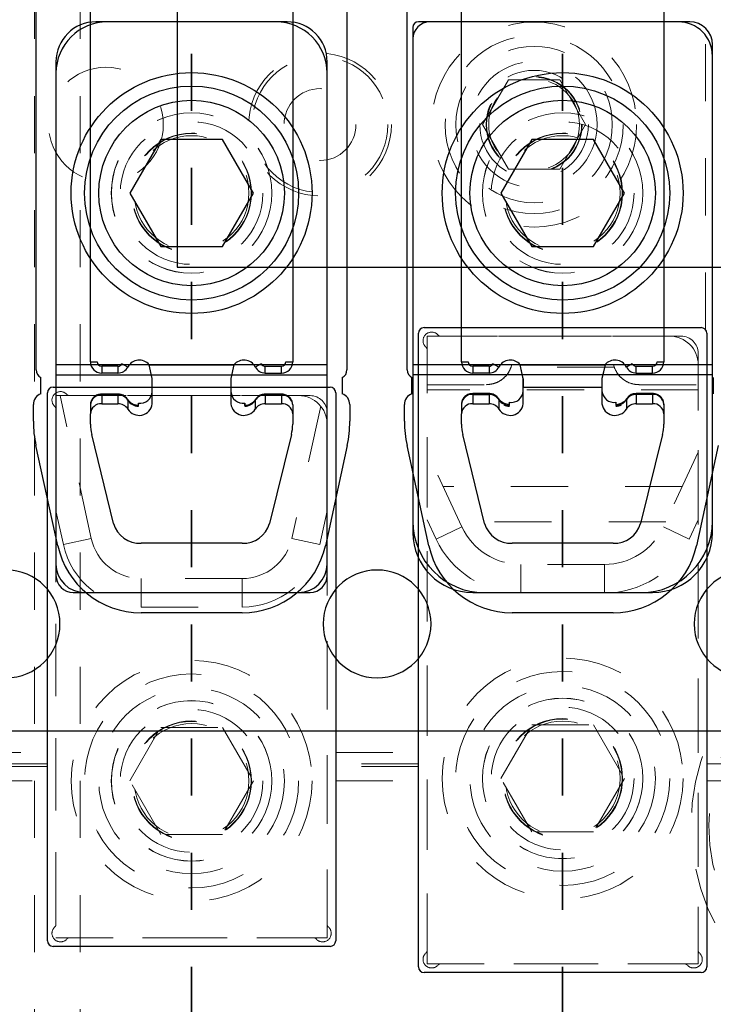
# Model space of a CAD drawing. Header units: inches. Extents: x 1802 to 2468, y -208 to -72.
# Tile 56 of 256: x 1817.58 to 1818.8, y -148.82 to -147.09. Entities that reach past the tile are written whole.
import ezdxf

# ---------------------------------------------------------------- set-up
doc = ezdxf.new("R2010")
doc.units = ezdxf.units.IN
doc.header["$LTSCALE"] = 0.5
doc.header["$MEASUREMENT"] = 0
doc.linetypes.add('HIDDEN', pattern=[0.225, 0.15, -0.075])
doc.linetypes.add('PHANTOM', pattern=[0.25, 0.125, -0.025, 0.025, -0.025, 0.025, -0.025])
for name, color, linetype in [('APP-M-S', 30, 'Continuous'), ('DIE-M-S', 8, 'Continuous'), ('DIE-M-S3', 8, 'Continuous'), ('DSS-M-S', 53, 'Continuous'), ('DST-M-S', 53, 'Continuous'), ('PAD-M-S', 135, 'Continuous'), ('PUN-M-S2', 1, 'Continuous'), ('SID-M-P', 202, 'PHANTOM'), ('ST1-M-S', 193, 'Continuous'), ('ST2-M-S', 193, 'Continuous'), ('SVD-M-S', 8, 'Continuous'), ('SVE-M-S', 8, 'Continuous'), ('SVF-M-S', 8, 'Continuous')]:
    doc.layers.add(name, color=color, linetype=linetype)

msp = doc.modelspace()

# ---------------------------------------------------------------- linework, layer by layer
at = {"color": 7, "linetype": 'Continuous', "lineweight": 25}
for p, q in [((1818.3577, -147.68951), (1818.3577, -146.69148)), ((1818.71203, -146.69148), (1818.71203, -147.68951)), ((1818.3577, -147.68951), (1818.36951, -147.68951)), ((1818.40587, -147.69739), (1818.37739, -147.69739)), ((1818.37739, -147.69739), (1818.37739, -147.7092)), ((1818.40587, -147.69739), (1818.40587, -147.7092)), ((1818.42329, -147.69867), (1818.41284, -147.69318)), ((1818.46068, -147.69465), (1818.60906, -147.69465)), ((1818.46597, -147.71918), (1818.46068, -147.69465)), ((1818.60906, -147.69465), (1818.60377, -147.71918)), ((1818.6569, -147.69318), (1818.64644, -147.69867)), ((1818.66387, -147.69739), (1818.69235, -147.69739)), ((1818.66387, -147.7092), (1818.66387, -147.69739)), ((1818.69235, -147.7092), (1818.69235, -147.69739)), ((1818.70022, -147.68951), (1818.71203, -147.68951)), ((1818.40587, -147.7092), (1818.37739, -147.7092)), ((1818.66387, -147.7092), (1818.69235, -147.7092)), ((1818.46597, -147.71918), (1818.46597, -147.73451)), ((1818.60377, -147.71918), (1818.60377, -147.73451)), ((1818.40587, -147.74521), (1818.37739, -147.74521)), ((1818.37739, -147.74521), (1818.37739, -147.74674)), ((1818.37739, -147.74674), (1818.40587, -147.74674)), ((1818.37739, -147.74674), (1818.37739, -147.7477)), ((1818.40587, -147.74521), (1818.40587, -147.74674)), ((1818.40587, -147.74674), (1818.40587, -147.7477)), ((1818.69235, -147.74521), (1818.66387, -147.74521)), ((1818.66387, -147.74674), (1818.66387, -147.74521)), ((1818.69235, -147.74674), (1818.66387, -147.74674)), ((1818.66387, -147.74674), (1818.66387, -147.7477)), ((1818.69235, -147.74674), (1818.69235, -147.74521)), ((1818.69235, -147.74674), (1818.69235, -147.7477)), ((1818.3577, -147.76387), (1818.3577, -147.765)), ((1818.42295, -147.75458), (1818.42309, -147.75486)), ((1818.42309, -147.75486), (1818.42329, -147.7559)), ((1818.42329, -147.7559), (1818.42329, -147.75695)), ((1818.44167, -147.76057), (1818.44131, -147.76481)), ((1818.44167, -147.76639), (1818.44167, -147.76057)), ((1818.62807, -147.76057), (1818.62807, -147.76639)), ((1818.62843, -147.76483), (1818.62807, -147.76057)), ((1818.64644, -147.7559), (1818.64665, -147.75486)), ((1818.64644, -147.7559), (1818.64644, -147.75695)), ((1818.64665, -147.75486), (1818.64679, -147.75458)), ((1818.71203, -147.76387), (1818.71203, -147.765))]:
    msp.add_line(p, q, dxfattribs=at)
for centre, radius, start, end in [((1818.37739, -147.68951), 0.01969, 180, 270), ((1818.37739, -147.68951), 0.00787, 180, 270), ((1818.40587, -147.68951), 0.00787, 270, 332.28225), ((1818.44333, -147.7092), 0.02264, 39.99017, 152.28225), ((1818.6264, -147.7092), 0.02264, 27.71775, 140.00983), ((1818.66387, -147.68951), 0.00787, 207.71775, 270), ((1818.69235, -147.68951), 0.00787, 270, 0), ((1818.69235, -147.68951), 0.01969, 270, 0), ((1818.40587, -147.68951), 0.01969, 270, 332.28225), ((1818.66387, -147.68951), 0.01969, 207.71775, 270), ((1818.3762, -147.76524), 0.01854, 86.31015, 175.75958), ((1818.40636, -147.76695), 0.02021, 33.11448, 91.40714), ((1818.44447, -147.73919), 0.02157, 262.52416, 355.39119), ((1818.62526, -147.73919), 0.02157, 184.60881, 277.47584), ((1818.66337, -147.76695), 0.02021, 88.59286, 146.88552), ((1818.69354, -147.76524), 0.01854, 4.24042, 93.68985), ((1818.4426, -147.74341), 0.023, 212.91246, 267.66865), ((1818.43783, -147.76589), 0.00387, 352.55121, 15.47051), ((1818.63173, -147.76588), 0.00369, 163.84459, 187.88189), ((1818.62713, -147.74341), 0.023, 272.33135, 327.08754)]:
    msp.add_arc(centre, radius, start, end, dxfattribs=at)
for points, knots in [([(1818.37739, -147.74521), (1818.37502, -147.74545), (1818.37003, -147.74594), (1818.36368, -147.74987), (1818.35933, -147.75551), (1818.35781, -147.76046), (1818.35772, -147.76326), (1818.3577, -147.76387)], [0, 0, 0, 0, 0.23361239, 0.49220332, 0.71754913, 0.938439, 1, 1, 1, 1]), ([(1818.42295, -147.75458), (1818.4214, -147.7526), (1818.41843, -147.7488), (1818.4121, -147.74574), (1818.40782, -147.74538), (1818.40587, -147.74521)], [0, 0, 0, 0, 0.3711439, 0.7122682, 1, 1, 1, 1]), ([(1818.66387, -147.74521), (1818.66151, -147.74545), (1818.65654, -147.74595), (1818.65046, -147.74958), (1818.64786, -147.75312), (1818.64679, -147.75458)], [0, 0, 0, 0, 0.3468058, 0.7306931, 1, 1, 1, 1]), ([(1818.71203, -147.76387), (1818.71179, -147.76167), (1818.71131, -147.75725), (1818.7076, -147.75147), (1818.70215, -147.74723), (1818.69669, -147.7454), (1818.69334, -147.74525), (1818.69235, -147.74521)], [0, 0, 0, 0, 0.2206534, 0.443437, 0.6681695, 0.9020771, 1, 1, 1, 1]), ([(1818.44156, -147.76486), (1818.43918, -147.76452), (1818.43414, -147.76379), (1818.42723, -147.76011), (1818.42442, -147.75648), (1818.42295, -147.75458)], [0, 0, 0, 0, 0.2985086, 0.6329554, 1, 1, 1, 1]), ([(1818.64679, -147.75458), (1818.64566, -147.75612), (1818.64326, -147.75937), (1818.63713, -147.76311), (1818.63164, -147.76458), (1818.62862, -147.76482), (1818.62818, -147.76486)], [0, 0, 0, 0, 0.2938575, 0.6231292, 0.9456345, 1, 1, 1, 1])]:
    msp.add_open_spline(points, degree=3, knots=knots, dxfattribs=at)
at = {"layer": 'APP-M-S', "linetype": 'Continuous', "lineweight": 25}
for p, q in [((1817.6127, -147.70375), (1817.6127, -146.62375)), ((1818.15703, -146.62375), (1818.15703, -147.70375)), ((1818.2627, -147.70375), (1818.2627, -146.62375)), ((1817.7077, -147.68951), (1817.7077, -146.69148)), ((1818.06203, -146.69148), (1818.06203, -147.68951)), ((1818.3577, -147.68951), (1818.3577, -146.69148)), ((1818.71203, -146.69148), (1818.71203, -147.68951)), ((1817.7077, -147.68951), (1817.71951, -147.68951)), ((1817.75587, -147.69739), (1817.72739, -147.69739)), ((1817.72739, -147.69739), (1817.72739, -147.7092)), ((1817.75587, -147.69739), (1817.75587, -147.7092)), ((1817.77329, -147.69867), (1817.76284, -147.69318)), ((1817.81068, -147.69465), (1817.95906, -147.69465)), ((1817.81597, -147.71861), (1817.81068, -147.69465)), ((1817.95906, -147.69465), (1817.95377, -147.71861)), ((1818.0069, -147.69318), (1817.99644, -147.69867)), ((1818.01387, -147.69739), (1818.04235, -147.69739)), ((1818.01387, -147.7092), (1818.01387, -147.69739)), ((1818.04235, -147.7092), (1818.04235, -147.69739)), ((1818.05022, -147.68951), (1818.06203, -147.68951)), ((1818.3577, -147.68951), (1818.36951, -147.68951)), ((1818.40587, -147.69739), (1818.37739, -147.69739)), ((1818.37739, -147.69739), (1818.37739, -147.7092)), ((1818.40587, -147.69739), (1818.40587, -147.7092)), ((1818.42329, -147.69867), (1818.41284, -147.69318)), ((1818.46068, -147.69465), (1818.60906, -147.69465)), ((1818.46597, -147.71861), (1818.46068, -147.69465)), ((1818.60906, -147.69465), (1818.60377, -147.71861)), ((1818.6569, -147.69318), (1818.64644, -147.69867)), ((1818.66387, -147.69739), (1818.69235, -147.69739)), ((1818.66387, -147.7092), (1818.66387, -147.69739)), ((1818.69235, -147.7092), (1818.69235, -147.69739)), ((1818.70022, -147.68951), (1818.71203, -147.68951)), ((1817.75587, -147.7092), (1817.72739, -147.7092)), ((1818.01387, -147.7092), (1818.04235, -147.7092)), ((1818.40587, -147.7092), (1818.37739, -147.7092)), ((1818.66387, -147.7092), (1818.69235, -147.7092)), ((1817.62097, -147.74553), (1817.62097, -147.71716)), ((1817.81597, -147.73374), (1817.81597, -147.71861)), ((1817.95377, -147.71861), (1817.95377, -147.73374)), ((1818.14877, -147.71716), (1818.14877, -147.74553)), ((1818.27097, -147.74553), (1818.27097, -147.71716)), ((1818.46597, -147.73374), (1818.46597, -147.71861)), ((1818.60377, -147.71861), (1818.60377, -147.73374)), ((1818.79877, -147.71716), (1818.79877, -147.74553)), ((1817.75587, -147.7462), (1817.72739, -147.7462)), ((1817.72739, -147.7462), (1817.72739, -147.74754)), ((1817.72739, -147.74754), (1817.72739, -147.76299)), ((1817.72739, -147.74754), (1817.75587, -147.74754)), ((1817.75587, -147.7462), (1817.75587, -147.74754)), ((1817.75587, -147.74754), (1817.75587, -147.76299)), ((1817.81597, -147.73374), (1817.95377, -147.73374)), ((1817.81597, -147.76299), (1817.81597, -147.73374)), ((1817.95377, -147.73374), (1817.95377, -147.76299)), ((1818.04235, -147.7462), (1818.01387, -147.7462)), ((1818.01387, -147.74754), (1818.01387, -147.7462)), ((1818.01387, -147.74754), (1818.01387, -147.76299)), ((1818.04235, -147.74754), (1818.01387, -147.74754)), ((1818.04235, -147.74754), (1818.04235, -147.7462)), ((1818.04235, -147.74754), (1818.04235, -147.76299)), ((1818.37739, -147.7477), (1818.37739, -147.76299)), ((1818.40587, -147.7477), (1818.40587, -147.76299)), ((1818.46597, -147.73374), (1818.60377, -147.73374)), ((1818.46597, -147.76299), (1818.46597, -147.73374)), ((1818.60377, -147.73374), (1818.60377, -147.76299)), ((1818.66387, -147.7477), (1818.66387, -147.76299)), ((1818.69235, -147.7477), (1818.69235, -147.76299)), ((1817.6077, -147.79387), (1817.6077, -147.76436)), ((1817.7077, -147.765), (1817.7077, -147.78045)), ((1817.72739, -147.76299), (1817.75587, -147.76299)), ((1817.773, -147.75573), (1817.77309, -147.75591)), ((1817.77309, -147.75591), (1817.77329, -147.75688)), ((1817.77329, -147.75688), (1817.77329, -147.77233)), ((1817.79167, -147.76211), (1817.79133, -147.76618)), ((1817.79167, -147.76756), (1817.79167, -147.76211)), ((1817.97807, -147.76211), (1817.97807, -147.76756)), ((1817.97841, -147.76621), (1817.97807, -147.76211)), ((1817.99644, -147.75688), (1817.99665, -147.75591)), ((1817.99644, -147.75688), (1817.99644, -147.77233)), ((1817.99665, -147.75591), (1817.99674, -147.75573)), ((1818.01387, -147.76299), (1818.04235, -147.76299)), ((1818.06203, -147.765), (1818.06203, -147.78045)), ((1818.16203, -147.76436), (1818.16203, -147.79387)), ((1818.2577, -147.79387), (1818.2577, -147.76436)), ((1818.3577, -147.765), (1818.3577, -147.78045)), ((1818.37739, -147.76299), (1818.40587, -147.76299)), ((1818.423, -147.75573), (1818.41909, -147.75141)), ((1818.42329, -147.75688), (1818.42329, -147.77233)), ((1818.64644, -147.75688), (1818.64644, -147.77233)), ((1818.64988, -147.75186), (1818.64674, -147.75573)), ((1818.66387, -147.76299), (1818.69235, -147.76299)), ((1818.71203, -147.765), (1818.71203, -147.78045)), ((1817.7077, -147.79856), (1817.7077, -147.78045)), ((1818.06203, -147.78045), (1818.06203, -147.79856)), ((1818.3577, -147.79856), (1818.3577, -147.78045)), ((1818.44167, -147.76756), (1818.44167, -147.76754)), ((1818.62807, -147.76754), (1818.62807, -147.76756)), ((1818.71203, -147.78045), (1818.71203, -147.79856)), ((1817.74821, -147.97307), (1817.70995, -147.81712)), ((1818.05978, -147.81712), (1818.02152, -147.97307)), ((1818.39821, -147.97307), (1818.35995, -147.81712)), ((1818.70978, -147.81712), (1818.67152, -147.97307)), ((1817.6505, -148.01188), (1817.61224, -147.83606)), ((1818.1575, -147.83606), (1818.11924, -148.01188)), ((1818.3005, -148.01188), (1818.26224, -147.83606)), ((1818.8075, -147.83606), (1818.76924, -148.01188)), ((1817.97344, -148.00744), (1817.7963, -148.00744)), ((1818.62344, -148.00744), (1818.4463, -148.00744)), ((1817.97344, -148.12936), (1817.7963, -148.12936)), ((1818.62344, -148.12936), (1818.4463, -148.12936)), ((1817.55987, -148.33637), (1818.20987, -148.33637)), ((1818.20987, -148.33637), (1818.85987, -148.33637))]:
    msp.add_line(p, q, dxfattribs=at)
for centre, radius, start, end in [((1817.72739, -147.68951), 0.01969, 180, 270), ((1817.72739, -147.68951), 0.00787, 180, 270), ((1817.75587, -147.68951), 0.00787, 270, 332.28225), ((1817.79333, -147.7092), 0.02264, 39.99017, 152.28225), ((1817.9764, -147.7092), 0.02264, 27.71775, 140.00983), ((1818.01387, -147.68951), 0.00787, 207.71775, 270), ((1818.04235, -147.68951), 0.00787, 270, 0), ((1818.04235, -147.68951), 0.01969, 270, 0), ((1818.37739, -147.68951), 0.01969, 180, 270), ((1818.37739, -147.68951), 0.00787, 180, 270), ((1818.40587, -147.68951), 0.00787, 270, 332.28225), ((1818.44333, -147.7092), 0.02264, 39.99017, 152.28225), ((1818.6264, -147.7092), 0.02264, 27.71775, 140.00983), ((1818.66387, -147.68951), 0.00787, 207.71775, 270), ((1818.69235, -147.68951), 0.00787, 270, 0), ((1818.69235, -147.68951), 0.01969, 270, 0), ((1817.6277, -147.70375), 0.015, 180, 243.33207), ((1817.75587, -147.68951), 0.01969, 270, 332.28225), ((1818.01387, -147.68951), 0.01969, 207.71775, 270), ((1818.14203, -147.70375), 0.015, 296.66793, 0), ((1818.2777, -147.70375), 0.015, 180, 243.33207), ((1818.40587, -147.68951), 0.01969, 270, 332.28225), ((1818.66387, -147.68951), 0.01969, 207.71775, 270), ((1817.6277, -147.76436), 0.02, 109.67072, 180), ((1817.72634, -147.76618), 0.01867, 86.77879, 176.36795), ((1817.7563, -147.76765), 0.02012, 32.3789, 91.24312), ((1817.79434, -147.74059), 0.02169, 262.93271, 356.04667), ((1817.9754, -147.74059), 0.02169, 183.95333, 277.06729), ((1818.01343, -147.76765), 0.02012, 88.75688, 147.6211), ((1818.0434, -147.76618), 0.01867, 3.63205, 93.22121), ((1818.14203, -147.76436), 0.02, 0, 70.32928), ((1818.2777, -147.76436), 0.02, 109.67072, 180), ((1817.72634, -147.78163), 0.01867, 86.77879, 176.36795), ((1817.7563, -147.7831), 0.02012, 32.3789, 91.24312), ((1817.79269, -147.74466), 0.02293, 212.20083, 267.4408), ((1817.79303, -147.76035), 0.02309, 211.25177, 353.43597), ((1817.78866, -147.7671), 0.00304, 351.2905, 16.71405), ((1817.9767, -147.76035), 0.02309, 186.56403, 328.74823), ((1817.98092, -147.7671), 0.00289, 162.43934, 189.28206), ((1817.97704, -147.74466), 0.02293, 272.5592, 327.79917), ((1818.01343, -147.7831), 0.02012, 88.75688, 147.6211), ((1818.0434, -147.78163), 0.01867, 3.63205, 93.22121), ((1818.37634, -147.78163), 0.01867, 86.77879, 176.36795), ((1818.4063, -147.7831), 0.02012, 32.3789, 91.24312), ((1818.44303, -147.76035), 0.02309, 211.25177, 353.43597), ((1818.44321, -147.74292), 0.0247, 242.76774, 266.4182), ((1818.6267, -147.76035), 0.02309, 186.56403, 328.74823), ((1818.62653, -147.74292), 0.0247, 273.5818, 297.23226), ((1818.66343, -147.7831), 0.02012, 88.75688, 147.6211), ((1818.6934, -147.78163), 0.01867, 3.63205, 93.22121), ((1817.80613, -147.79387), 0.19843, 180, 192.27701), ((1817.78557, -147.79854), 0.07787, 180.01682, 193.80977), ((1817.98417, -147.79854), 0.07787, 346.19023, 359.98318), ((1817.96361, -147.79387), 0.19843, 347.72299, 0), ((1818.45613, -147.79387), 0.19843, 180, 192.27701), ((1818.43557, -147.79854), 0.07787, 180.01682, 193.80977), ((1818.63417, -147.79854), 0.07787, 346.19023, 359.98318), ((1817.79441, -147.95926), 0.04822, 196.64369, 272.24619), ((1817.97533, -147.95926), 0.04822, 267.75381, 343.35631), ((1818.44441, -147.95926), 0.04822, 196.64369, 272.24619), ((1818.62533, -147.95926), 0.04822, 267.75381, 343.35631), ((1817.7963, -147.98015), 0.14921, 192.27701, 270), ((1817.97344, -147.98015), 0.14921, 270, 347.72299), ((1818.4463, -147.98015), 0.14921, 192.27701, 270), ((1818.62344, -147.98015), 0.14921, 270, 347.72299), ((1817.55987, -148.14887), 0.0945, 270, 90), ((1818.20987, -148.14887), 0.0945, 90, 270), ((1818.20987, -148.14887), 0.0945, 270, 90), ((1818.85987, -148.14887), 0.0945, 90, 270)]:
    msp.add_arc(centre, radius, start, end, dxfattribs=at)
for points, knots in [([(1817.72739, -147.7462), (1817.725, -147.74645), (1817.72, -147.74695), (1817.71365, -147.75093), (1817.70931, -147.7566), (1817.70781, -147.76159), (1817.70772, -147.7644), (1817.7077, -147.765)], [0, 0, 0, 0, 0.2354761, 0.4918075, 0.7176349, 0.9398307, 1, 1, 1, 1]), ([(1817.773, -147.75573), (1817.77146, -147.75373), (1817.76851, -147.74988), (1817.76215, -147.74675), (1817.75784, -147.74637), (1817.75587, -147.7462)], [0, 0, 0, 0, 0.3694197, 0.7112592, 1, 1, 1, 1]), ([(1818.01387, -147.7462), (1818.01149, -147.74645), (1818.00651, -147.74697), (1818.00041, -147.75065), (1817.99782, -147.75423), (1817.99674, -147.75573)], [0, 0, 0, 0, 0.3482135, 0.7272671, 1, 1, 1, 1]), ([(1818.06203, -147.765), (1818.06179, -147.76278), (1818.06131, -147.75831), (1818.05755, -147.75246), (1818.05203, -147.74817), (1818.04657, -147.74638), (1818.04327, -147.74624), (1818.04235, -147.7462)], [0, 0, 0, 0, 0.2216752, 0.4468004, 0.6736656, 0.9085933, 1, 1, 1, 1]), ([(1817.79157, -147.76623), (1817.78921, -147.76588), (1817.78419, -147.76515), (1817.7773, -147.76141), (1817.77447, -147.75767), (1817.773, -147.75573)], [0, 0, 0, 0, 0.2982598, 0.6357926, 1, 1, 1, 1]), ([(1817.99674, -147.75573), (1817.9956, -147.75731), (1817.99316, -147.76068), (1817.98699, -147.76449), (1817.98152, -147.76596), (1817.97855, -147.7662), (1817.97817, -147.76623)], [0, 0, 0, 0, 0.2941251, 0.6268358, 0.9519632, 1, 1, 1, 1]), ([(1818.36248, -147.75311), (1818.36145, -147.7543), (1818.35896, -147.75718), (1818.35782, -147.7616), (1818.35772, -147.7644), (1818.3577, -147.765)], [0, 0, 0, 0, 0.3556316, 0.8626912, 1, 1, 1, 1]), ([(1818.42865, -147.76163), (1818.42842, -147.7615), (1818.42574, -147.76012), (1818.4243, -147.75782), (1818.423, -147.75573)], [0, 0, 0, 0, 0.0889737, 1, 1, 1, 1]), ([(1818.64674, -147.75573), (1818.64558, -147.75728), (1818.64312, -147.7606), (1818.63869, -147.76379), (1818.63551, -147.76453), (1818.63488, -147.76468)], [0, 0, 0, 0, 0.4156853, 0.8859034, 1, 1, 1, 1]), ([(1818.71203, -147.765), (1818.71178, -147.7628), (1818.71126, -147.75837), (1818.70845, -147.75343), (1818.70584, -147.75157), (1818.70508, -147.75103)], [0, 0, 0, 0, 0.4107265, 0.8278452, 1, 1, 1, 1])]:
    msp.add_open_spline(points, degree=3, knots=knots, dxfattribs=at)
at = {"layer": 'DIE-M-S', "linetype": 'Continuous', "lineweight": 25}
for p, q in [((1818.05237, -147.09387), (1817.71737, -147.09387)), ((1818.27237, -147.10387), (1818.27237, -147.98887)), ((1818.75737, -147.09387), (1818.28237, -147.09387)), ((1818.79737, -147.98887), (1818.79737, -147.13387)), ((1817.64737, -147.16387), (1817.64737, -148.06387)), ((1818.12237, -148.06387), (1818.12237, -147.16387)), ((1817.67737, -148.09387), (1818.09237, -148.09387)), ((1818.37737, -148.09387), (1818.69237, -148.09387))]:
    msp.add_line(p, q, dxfattribs=at)
for centre, radius, start, end in [((1817.71737, -147.16387), 0.07, 90, 180), ((1818.05237, -147.16387), 0.07, 0, 90), ((1818.28237, -147.10387), 0.01, 90, 180), ((1818.75737, -147.13387), 0.04, 0, 90), ((1818.37737, -147.98887), 0.105, 180, 270), ((1818.69237, -147.98887), 0.105, 270, 0), ((1817.67737, -148.06387), 0.03, 180, 270), ((1818.09237, -148.06387), 0.03, 270, 0)]:
    msp.add_arc(centre, radius, start, end, dxfattribs=at)
at = {"layer": 'DIE-M-S3', "linetype": 'Continuous', "lineweight": 25}
for p, q in [((1818.03237, -147.09387), (1817.73737, -147.09387)), ((1818.73737, -147.09387), (1818.30237, -147.09387)), ((1818.27237, -147.12387), (1818.27237, -147.69465)), ((1818.79737, -147.69465), (1818.79737, -147.15387)), ((1817.64737, -147.18387), (1817.64737, -147.69465)), ((1818.12237, -147.69465), (1818.12237, -147.18387)), ((1818.12237, -147.69465), (1817.64737, -147.69465)), ((1818.79737, -147.69465), (1818.27237, -147.69465)), ((1818.12237, -147.71283), (1817.64737, -147.71283)), ((1818.79737, -147.71222), (1818.27237, -147.71222))]:
    msp.add_line(p, q, dxfattribs=at)
for centre in [(1817.88487, -147.39387), (1818.53487, -147.39387)]:
    msp.add_circle(centre, 0.211, dxfattribs=at)
at = {"layer": 'DIE-M-S3', "linetype": 'HIDDEN', "lineweight": 18}
for centre, radius in [((1817.88487, -147.39387), 0.1405), ((1818.53487, -147.39387), 0.1405), ((1817.88487, -147.39387), 0.1005), ((1818.53487, -147.39387), 0.1005), ((1819.13487, -148.50137), 0.34375)]:
    msp.add_circle(centre, radius, dxfattribs=at)
at = {"layer": 'DIE-M-S3', "linetype": 'Continuous', "lineweight": 25}
for centre, radius, start, end in [((1817.73737, -147.18387), 0.09, 90, 180), ((1818.03237, -147.18387), 0.09, 0, 90), ((1818.30237, -147.12387), 0.03, 90, 180), ((1818.73737, -147.15387), 0.06, 0, 90), ((1818.39737, -147.96887), 0.125, 180, 270), ((1818.67237, -147.96887), 0.125, 270, 0), ((1817.69737, -148.04387), 0.05, 180, 270), ((1818.07237, -148.04387), 0.05, 270, 0)]:
    msp.add_arc(centre, radius, start, end, dxfattribs=at)
at = {"layer": 'DSS-M-S', "linetype": 'HIDDEN', "lineweight": 18}
for p, q in [((1817.60987, -138.02387), (1817.60987, -155.02387)), ((1817.68987, -138.02387), (1817.68987, -155.02387))]:
    msp.add_line(p, q, dxfattribs=at)
for centre in [(1817.88487, -147.39387), (1818.53487, -147.39387)]:
    msp.add_circle(centre, 0.14062, dxfattribs=at)
at = {"layer": 'DST-M-S', "linetype": 'HIDDEN', "lineweight": 18}
for centre in [(1817.88487, -148.42387), (1818.53487, -148.41965)]:
    msp.add_circle(centre, 0.14062, dxfattribs=at)
at = {"layer": 'PAD-M-S', "linetype": 'HIDDEN', "lineweight": 18}
for p, q in [((1818.32056, -147.64465), (1818.74237, -147.64465)), ((1818.29737, -148.72146), (1818.29737, -147.66784)), ((1818.77237, -147.67465), (1818.77237, -148.72146)), ((1817.67056, -147.74887), (1818.09237, -147.74887)), ((1817.64737, -148.67568), (1817.64737, -147.77206)), ((1818.12237, -147.77887), (1818.12237, -148.67568)), ((1818.09918, -148.69887), (1817.67056, -148.69887)), ((1818.74918, -148.74465), (1818.32056, -148.74465))]:
    msp.add_line(p, q, dxfattribs=at)
for centre, radius, start, end in [((1818.30529, -147.65257), 0.015, 40.23918, 229.76082), ((1818.32056, -147.63965), 0.005, 220.23918, 270), ((1818.74237, -147.67465), 0.03, 0, 90), ((1818.29237, -147.66784), 0.005, 0, 49.76082), ((1817.65529, -147.75679), 0.015, 40.23918, 229.76082), ((1817.67056, -147.74387), 0.005, 220.23918, 270), ((1818.09237, -147.77887), 0.03, 0, 90), ((1817.64237, -147.77206), 0.005, 0, 49.76082), ((1817.65529, -148.69095), 0.015, 130.23918, 319.76082), ((1817.64237, -148.67568), 0.005, 310.23918, 0), ((1818.11445, -148.69095), 0.015, 220.23918, 49.76082), ((1818.12737, -148.67568), 0.005, 180, 229.76082), ((1817.67056, -148.70387), 0.005, 90, 139.76082), ((1818.09918, -148.70387), 0.005, 40.23918, 90), ((1818.30529, -148.73673), 0.015, 130.23918, 319.76082), ((1818.29237, -148.72146), 0.005, 310.23918, 0), ((1818.76445, -148.73673), 0.015, 220.23918, 49.76082), ((1818.77737, -148.72146), 0.005, 180, 229.76082), ((1818.32056, -148.74965), 0.005, 90, 139.76082), ((1818.74918, -148.74965), 0.005, 40.23918, 90)]:
    msp.add_arc(centre, radius, start, end, dxfattribs=at)
at = {"layer": 'PUN-M-S2', "linetype": 'HIDDEN', "lineweight": 18}
for p, q in [((1818.29737, -147.64465), (1818.29737, -148.74465)), ((1818.72237, -147.64465), (1818.29737, -147.64465)), ((1818.44598, -147.69444), (1818.29737, -147.69444)), ((1818.77237, -147.69444), (1818.62376, -147.69444)), ((1818.77237, -148.74465), (1818.77237, -147.69465)), ((1818.62505, -147.6987), (1818.44469, -147.6987)), ((1818.29737, -147.72965), (1818.40087, -147.72965)), ((1818.66887, -147.72965), (1818.77237, -147.72965)), ((1817.64737, -147.74887), (1817.64737, -148.69887)), ((1818.07237, -147.74887), (1817.64737, -147.74887)), ((1817.70913, -147.99912), (1817.65467, -147.74887)), ((1818.77237, -147.73842), (1818.29737, -147.73842)), ((1818.11107, -147.76722), (1818.06061, -147.99912)), ((1818.12237, -148.69887), (1818.12237, -147.79887)), ((1818.35846, -147.97898), (1818.29737, -147.84797)), ((1818.77237, -147.84797), (1818.71128, -147.97898)), ((1818.74426, -147.90826), (1818.32548, -147.90826)), ((1817.64737, -147.95046), (1817.66027, -148.00975)), ((1818.10947, -148.00975), (1818.12237, -147.95046)), ((1818.29737, -147.96628), (1818.31314, -148.00011)), ((1818.71556, -147.96981), (1818.35418, -147.96981)), ((1818.7566, -148.00011), (1818.77237, -147.96628)), ((1818.35846, -147.97898), (1818.31314, -148.00011)), ((1818.71128, -147.97898), (1818.7566, -148.00011)), ((1817.70913, -147.99912), (1817.66027, -148.00975)), ((1818.06061, -147.99912), (1818.10947, -148.00975)), ((1818.46154, -148.04465), (1818.46154, -148.09465)), ((1818.6082, -148.04465), (1818.46154, -148.04465)), ((1818.6082, -148.04465), (1818.6082, -148.09465)), ((1817.7963, -148.06936), (1817.7963, -148.11936)), ((1817.97344, -148.06936), (1817.7963, -148.06936)), ((1817.97344, -148.06936), (1817.97344, -148.11936)), ((1818.46154, -148.09465), (1818.6082, -148.09465)), ((1817.7963, -148.11936), (1817.97344, -148.11936)), ((1817.64737, -148.69887), (1818.12237, -148.69887)), ((1818.29737, -148.74465), (1818.77237, -148.74465))]:
    msp.add_line(p, q, dxfattribs=at)
for centre, radius in [((1817.88487, -148.42387), 0.211), ((1818.53487, -148.41965), 0.211), ((1817.88487, -148.42387), 0.1405), ((1818.53487, -148.41965), 0.1405)]:
    msp.add_circle(centre, radius, dxfattribs=at)
for centre, radius, start, end in [((1818.72237, -147.69465), 0.05, 0, 90), ((1818.40087, -147.68315), 0.0465, 270, 345.94743), ((1818.66887, -147.68315), 0.0465, 194.05257, 270), ((1818.07237, -147.79887), 0.05, 0, 90), ((1818.46154, -147.93091), 0.11374, 205, 270), ((1818.6082, -147.93091), 0.11374, 270, 335), ((1817.7963, -147.98015), 0.08921, 192.27701, 270), ((1817.97344, -147.98015), 0.08921, 270, 347.72299), ((1818.46154, -147.93091), 0.16374, 205, 270), ((1818.6082, -147.93091), 0.16374, 270, 335), ((1817.7963, -147.98015), 0.13921, 192.27701, 270), ((1817.97344, -147.98015), 0.13921, 270, 347.72299)]:
    msp.add_arc(centre, radius, start, end, dxfattribs=at)
for points, knots in [([(1818.40087, -147.72965), (1818.40587, -147.72918), (1818.41587, -147.72823), (1818.42926, -147.72089), (1818.43932, -147.71082), (1818.44307, -147.70237), (1818.44469, -147.6987)], [0, 0, 0, 0, 0.2593794, 0.5181951, 0.7910156, 1, 1, 1, 1]), ([(1818.62505, -147.6987), (1818.62726, -147.70342), (1818.63168, -147.71285), (1818.64365, -147.72315), (1818.65662, -147.72885), (1818.66544, -147.72943), (1818.66887, -147.72965)], [0, 0, 0, 0, 0.2708074, 0.5410583, 0.8219421, 1, 1, 1, 1])]:
    msp.add_open_spline(points, degree=3, knots=knots, dxfattribs=at)
at = {"layer": 'SID-M-P', "linetype": 'PHANTOM', "lineweight": 35}
for p, q in [((1817.88487, -133.74966), (1817.88487, -162.41644)), ((1818.53487, -133.74966), (1818.53487, -162.41644))]:
    msp.add_line(p, q, dxfattribs=at)
at = {"layer": 'ST1-M-S', "linetype": 'HIDDEN', "lineweight": 18}
for p, q in [((1818.78487, -147.63304), (1818.78487, -145.4147)), ((1816.08584, -148.37387), (1817.63237, -148.37387)), ((1818.13737, -148.37387), (1818.28237, -148.37387)), ((1817.63237, -148.39387), (1816.09503, -148.39387)), ((1817.63237, -148.39887), (1816.09704, -148.39887)), ((1818.28237, -148.39387), (1818.13737, -148.39387)), ((1818.28237, -148.39887), (1818.13737, -148.39887)), ((1818.8747, -148.39387), (1818.78737, -148.39387)), ((1816.10549, -148.42387), (1817.63237, -148.42387)), ((1818.13737, -148.42387), (1818.28237, -148.42387)), ((1818.78737, -148.42387), (1818.86425, -148.42387))]:
    msp.add_line(p, q, dxfattribs=at)
at = {"layer": 'ST1-M-S', "linetype": 'Continuous', "lineweight": 25}
for p, q in [((1818.28237, -148.74965), (1818.28237, -147.63965)), ((1818.29237, -147.62965), (1818.77737, -147.62965)), ((1818.78737, -147.63965), (1818.78737, -148.74965)), ((1817.63237, -148.70387), (1817.63237, -147.74387)), ((1817.64237, -147.73387), (1818.12737, -147.73387)), ((1818.13737, -147.74387), (1818.13737, -148.70387)), ((1818.12737, -148.71387), (1817.64237, -148.71387)), ((1818.77737, -148.75965), (1818.29237, -148.75965))]:
    msp.add_line(p, q, dxfattribs=at)
at = {"layer": 'ST1-M-S', "linetype": 'HIDDEN', "lineweight": 18}
for centre, radius in [((1818.48487, -147.27387), 0.1795), ((1818.10987, -147.27387), 0.125), ((1817.73487, -147.27387), 0.1005), ((1818.48487, -147.27387), 0.1105), ((1818.48487, -147.27387), 0.0795)]:
    msp.add_circle(centre, radius, dxfattribs=at)
at = {"layer": 'ST1-M-S', "linetype": 'Continuous', "lineweight": 25}
for centre, start, end in [((1818.29237, -147.63965), 90, 180), ((1818.77737, -147.63965), 0, 90), ((1817.64237, -147.74387), 90, 180), ((1818.12737, -147.74387), 0, 90), ((1817.64237, -148.70387), 180, 270), ((1818.12737, -148.70387), 270, 0), ((1818.29237, -148.74965), 180, 270), ((1818.77737, -148.74965), 270, 0)]:
    msp.add_arc(centre, 0.01, start, end, dxfattribs=at)
at = {"layer": 'ST2-M-S', "linetype": 'Continuous', "lineweight": 25}
for p, q in [((1817.85987, -145.52387), (1817.85987, -147.52387)), ((1817.85987, -147.52387), (1820.15987, -147.52387))]:
    msp.add_line(p, q, dxfattribs=at)
at = {"layer": 'SVD-M-S', "linetype": 'Continuous', "lineweight": 25}
for p, q in [((1817.83074, -147.30012), (1817.77662, -147.39387)), ((1817.93899, -147.30012), (1817.83074, -147.30012)), ((1817.99312, -147.39387), (1817.93899, -147.30012)), ((1818.48074, -147.30012), (1818.42662, -147.39387)), ((1818.58899, -147.30012), (1818.48074, -147.30012)), ((1818.64312, -147.39387), (1818.58899, -147.30012)), ((1817.77662, -147.39387), (1817.83074, -147.48762)), ((1817.93899, -147.48762), (1817.99312, -147.39387)), ((1818.42662, -147.39387), (1818.48074, -147.48762)), ((1818.58899, -147.48762), (1818.64312, -147.39387)), ((1817.83074, -147.48762), (1817.93899, -147.48762)), ((1818.48074, -147.48762), (1818.58899, -147.48762))]:
    msp.add_line(p, q, dxfattribs=at)
for centre, radius in [((1817.88487, -147.39387), 0.1875), ((1818.53487, -147.39387), 0.1875), ((1817.88487, -147.39387), 0.1625), ((1818.53487, -147.39387), 0.1625)]:
    msp.add_circle(centre, radius, dxfattribs=at)
at = {"layer": 'SVD-M-S', "linetype": 'HIDDEN', "lineweight": 18}
for centre, radius in [((1817.88487, -147.39387), 0.125), ((1818.53487, -147.39387), 0.125), ((1817.88487, -147.39387), 0.10497), ((1817.88487, -147.39387), 0.1047), ((1817.88487, -147.39387), 0.10418), ((1818.53487, -147.39387), 0.10497), ((1818.53487, -147.39387), 0.1047), ((1818.53487, -147.39387), 0.10418), ((1819.13487, -148.50137), 0.375)]:
    msp.add_circle(centre, radius, dxfattribs=at)
at = {"layer": 'SVE-M-S', "linetype": 'HIDDEN', "lineweight": 18}
for p, q in [((1818.39466, -147.27387), (1818.43976, -147.19574)), ((1818.43976, -147.19574), (1818.52997, -147.19574)), ((1818.52997, -147.19574), (1818.57508, -147.27387)), ((1818.43976, -147.35199), (1818.39466, -147.27387)), ((1818.57508, -147.27387), (1818.52997, -147.35199)), ((1818.52997, -147.35199), (1818.43976, -147.35199))]:
    msp.add_line(p, q, dxfattribs=at)
for centre, radius in [((1818.48487, -147.27387), 0.156), ((1818.48487, -147.27387), 0.137), ((1818.10987, -147.27387), 0.11888), ((1818.48487, -147.27387), 0.095), ((1818.48487, -147.27387), 0.08397), ((1818.48487, -147.27387), 0.0837), ((1818.48487, -147.27387), 0.08318), ((1818.10987, -147.27387), 0.063)]:
    msp.add_circle(centre, radius, dxfattribs=at)
at = {"layer": 'SVF-M-S', "linetype": 'HIDDEN', "lineweight": 18}
for p, q in [((1817.77662, -148.42387), (1817.83074, -148.33012)), ((1817.83074, -148.33012), (1817.93899, -148.33012)), ((1817.93899, -148.33012), (1817.99312, -148.42387)), ((1818.42662, -148.41965), (1818.48074, -148.3259)), ((1818.48074, -148.3259), (1818.58899, -148.3259)), ((1818.58899, -148.3259), (1818.64312, -148.41965)), ((1818.48074, -148.5134), (1818.42662, -148.41965)), ((1818.64312, -148.41965), (1818.58899, -148.5134)), ((1817.83074, -148.51762), (1817.77662, -148.42387)), ((1817.99312, -148.42387), (1817.93899, -148.51762)), ((1817.93899, -148.51762), (1817.83074, -148.51762)), ((1818.58899, -148.5134), (1818.48074, -148.5134))]:
    msp.add_line(p, q, dxfattribs=at)
for centre, radius in [((1818.53487, -148.41965), 0.1875), ((1817.88487, -148.42387), 0.1875), ((1817.88487, -148.42387), 0.1625), ((1818.53487, -148.41965), 0.1625), ((1817.88487, -148.42387), 0.125), ((1818.53487, -148.41965), 0.125), ((1818.53487, -148.41965), 0.10497), ((1818.53487, -148.41965), 0.1047), ((1818.53487, -148.41965), 0.10418), ((1817.88487, -148.42387), 0.10497), ((1817.88487, -148.42387), 0.1047), ((1817.88487, -148.42387), 0.10418), ((1817.88487, -148.42387), 0.1005), ((1818.53487, -148.41965), 0.1005)]:
    msp.add_circle(centre, radius, dxfattribs=at)

doc.saveas('drawing.dxf')
